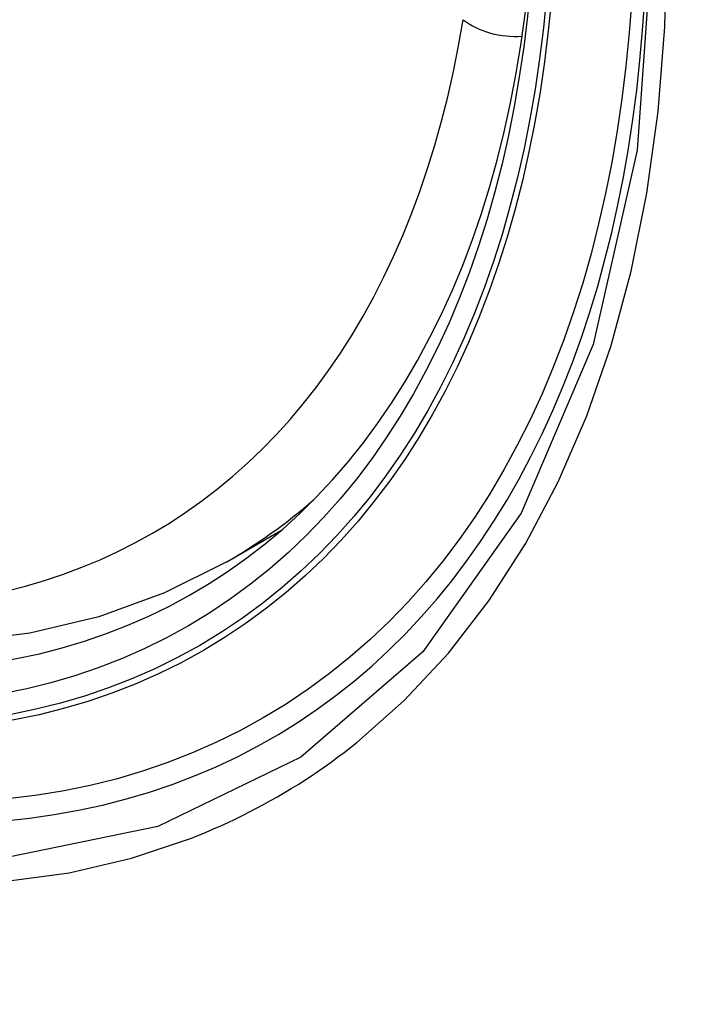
# Model space of a CAD drawing. Header units: inches. Extents: x 23 to 567, y 61 to 264.
# Tile 176 of 256: x 520.862 to 520.988, y 221.425 to 221.613. Entities that reach past the tile are written whole.
import ezdxf

# ---------------------------------------------------------------- set-up
doc = ezdxf.new("R2010")
doc.units = ezdxf.units.IN
doc.header["$MEASUREMENT"] = 0
doc.layers.add('Visible Edges(ANSI)', color=7, linetype='Continuous', lineweight=25)
doc.layers.add('Visible Tangent Edges(ANSI)', color=7, linetype='Continuous', lineweight=25)

msp = doc.modelspace()

# ---------------------------------------------------------------- linework, layer by layer
at = {"layer": 'Visible Edges(ANSI)'}
msp.add_line((520.90134, 221.50954), (520.91162, 221.51547), dxfattribs=at)
at = {"layer": 'Visible Edges(ANSI)', "flags": 128}
msp.add_lwpolyline([(520.90134, 221.50954), (520.88947, 221.5036), (520.87691, 221.49906), (520.86375, 221.49592), (520.85007, 221.49421), (520.83598, 221.49391), (520.82155, 221.495), (520.80684, 221.49746), (520.79192, 221.50124), (520.77686, 221.50632), (520.7617, 221.51267), (520.74652, 221.52023), (520.73138, 221.52898), (520.71632, 221.53886), (520.70142, 221.54982), (520.68673, 221.56183), (520.67232, 221.57482), (520.65824, 221.58872), (520.64455, 221.60349), (520.63132, 221.61904)], dxfattribs=at)
at = {"layer": 'Visible Edges(ANSI)'}
msp.add_ellipse((520.73754, 221.77638), major_axis=(0.15748, -0.27276), ratio=0.57735, start_param=2.363977, end_param=7.060801, dxfattribs=at)
msp.add_ellipse((520.73406, 221.77437), major_axis=(0.15994, -0.27703), ratio=0.57735, dxfattribs=at)
at = {"layer": 'Visible Tangent Edges(ANSI)', "flags": 128}
for points in [[(520.9825, 221.62917), (520.97958, 221.58796), (520.97117, 221.55092), (520.95741, 221.5188), (520.93867, 221.49239), (520.91542, 221.47231), (520.8882, 221.45907), (520.85749, 221.45282), (520.82391, 221.45373), (520.78832, 221.46177), (520.75146, 221.47676), (520.71416, 221.4984), (520.67737, 221.52611), (520.64173, 221.55942), (520.60815, 221.5975), (520.57744, 221.6394)], [(520.92608, 221.47508), (520.93516, 221.4831), (520.94357, 221.49211), (520.95128, 221.50208), (520.95827, 221.51297), (520.96451, 221.52474), (520.96996, 221.53735), (520.9746, 221.55077), (520.97841, 221.56493), (520.98139, 221.57979), (520.98352, 221.59531), (520.98481, 221.61144), (520.98523, 221.62813)], [(520.58235, 221.62671), (520.59435, 221.61013), (520.60682, 221.59409), (520.61973, 221.57862), (520.63303, 221.5638), (520.64669, 221.54967), (520.66065, 221.53629), (520.67483, 221.52374), (520.68919, 221.51205), (520.70368, 221.50124), (520.71829, 221.49134), (520.73295, 221.48238), (520.74764, 221.47439), (520.76226, 221.46743), (520.77677, 221.46152), (520.79111, 221.45667), (520.80524, 221.45288), (520.81912, 221.45017), (520.83271, 221.44855), (520.84597, 221.44803), (520.85884, 221.44862), (520.87124, 221.4503), (520.88315, 221.45306), (520.89456, 221.45688)], [(520.89456, 221.45688), (520.89597, 221.45745), (520.89738, 221.45803), (520.89878, 221.45863), (520.90017, 221.45924), (520.90155, 221.45987), (520.90293, 221.46052), (520.90429, 221.46119), (520.90565, 221.46187), (520.907, 221.46258), (520.90833, 221.46329), (520.90966, 221.46403), (520.91098, 221.46478), (520.91229, 221.46555), (520.9136, 221.46633), (520.91489, 221.46713), (520.91617, 221.46795), (520.91744, 221.46878), (520.91871, 221.46963), (520.91996, 221.4705), (520.9212, 221.47138), (520.92244, 221.47229), (520.92366, 221.4732), (520.92488, 221.47414), (520.92608, 221.47508)]]:
    msp.add_lwpolyline(points, dxfattribs=at)
at = {"layer": 'Visible Tangent Edges(ANSI)'}
for centre, major_axis, ratio, start_param, end_param in [((520.73655, 221.77581), (-0.17318, 0.29996), 0.57735, 5.05527, 10.652693), ((520.7365, 221.77578), (0.15059, -0.26083), 0.57735, 4.097754, 6.89782), ((520.95472, 221.61764), (0.01166, -0.00191), 0.667065, 4.028256, 5.068346), ((520.74485, 221.7806), (0.1565, -0.27106), 0.57735, 0, 0.111997)]:
    msp.add_ellipse(centre, major_axis=major_axis, ratio=ratio, start_param=start_param, end_param=end_param, dxfattribs=at)
for centre, major_axis in [((520.73714, 221.77615), (-0.17111, 0.29637)), ((520.73416, 221.77443), (0.1627, -0.2818)), ((520.73406, 221.77437), (-0.1621, 0.28076))]:
    msp.add_ellipse(centre, major_axis=major_axis, ratio=0.57735, dxfattribs=at)

doc.saveas('drawing.dxf')
